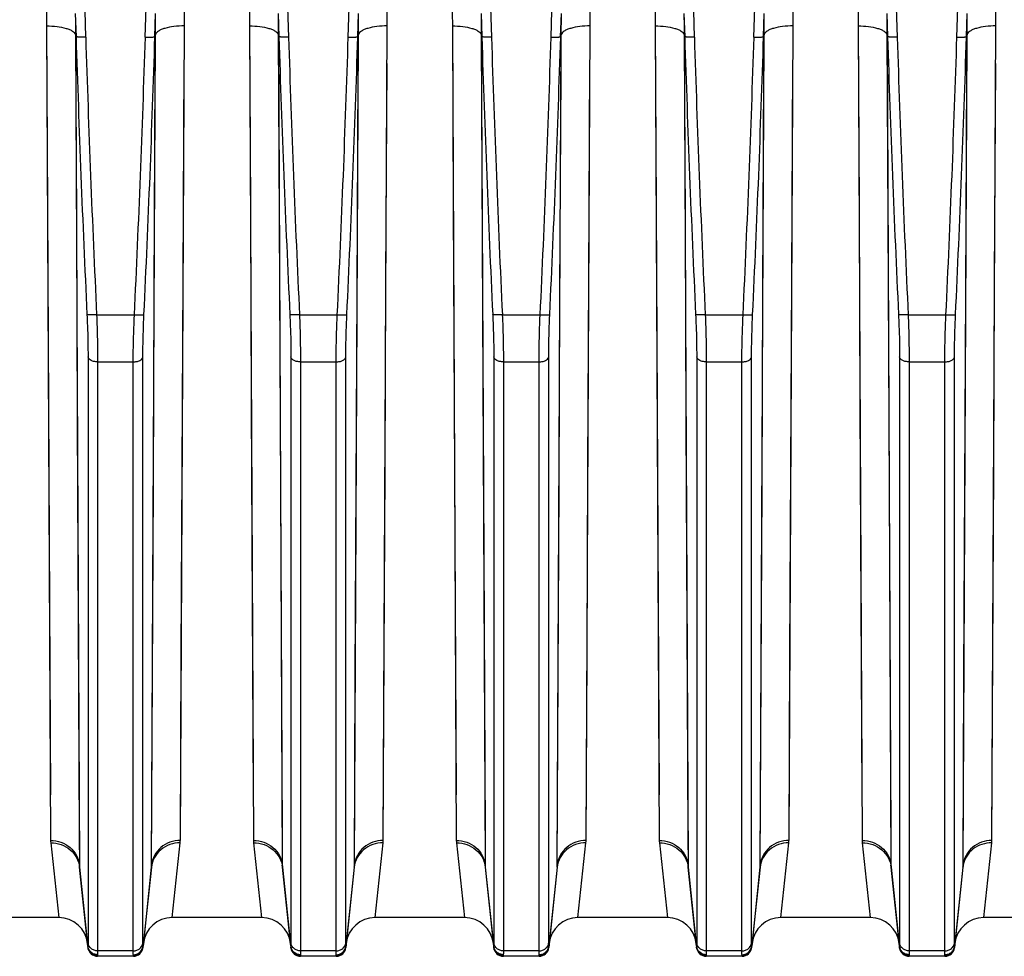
# Model space of a CAD drawing. Extents: x -1727 to 1181, y 8 to 1599.
# Tile 22 of 71: x -937 to -835, y 678 to 775. Entities that reach past the tile are written whole.
import ezdxf

# ---------------------------------------------------------------- set-up
doc = ezdxf.new("R2010")
doc.units = 0
doc.header["$LTSCALE"] = 65.395
doc.layers.get('0').update_dxf_attribs({"linetype": 'CONTINUOUS'})

msp = doc.modelspace()

# ---------------------------------------------------------------- linework, layer by layer
at = {"color": 9, "linetype": 'CONTINUOUS'}
for p, q in [((-930.9, 794.9), (-930.22, 772.76)), ((-924.04, 772.76), (-923.36, 794.9)), ((-909.9, 794.9), (-909.22, 772.76)), ((-903.04, 772.76), (-902.36, 794.9)), ((-888.9, 794.9), (-888.22, 772.76)), ((-882.04, 772.76), (-881.36, 794.9)), ((-867.9, 794.9), (-867.22, 772.76)), ((-861.04, 772.76), (-860.36, 794.9)), ((-846.9, 794.9), (-846.22, 772.76)), ((-840.04, 772.76), (-839.36, 794.9)), ((-934.26, 773.91), (-934.17, 755.15)), ((-934.26, 773.91), (-933.85, 689.65)), ((-920.41, 689.65), (-920, 773.91)), ((-913.26, 773.91), (-913.17, 755.15)), ((-913.26, 773.91), (-912.85, 689.65)), ((-899.41, 689.65), (-899, 773.91)), ((-892.26, 773.91), (-892.17, 755.15)), ((-892.26, 773.91), (-891.85, 689.65)), ((-878.41, 689.65), (-878, 773.91)), ((-871.26, 773.91), (-871.17, 755.15)), ((-871.26, 773.91), (-870.85, 689.65)), ((-857.41, 689.65), (-857, 773.91)), ((-850.26, 773.91), (-850.17, 755.15)), ((-850.26, 773.91), (-849.85, 689.65)), ((-836.41, 689.65), (-836, 773.91)), ((-931.28, 773.03), (-931.18, 753.9)), ((-931.27, 772.79), (-930.86, 687.1)), ((-923.4, 687.1), (-922.99, 772.79)), ((-923.01, 769.05), (-922.99, 773.03)), ((-910.28, 773.03), (-910.18, 753.9)), ((-910.27, 772.79), (-909.86, 687.1)), ((-902.4, 687.1), (-901.99, 772.79)), ((-902.01, 769.05), (-901.99, 773.03)), ((-889.28, 773.03), (-889.18, 753.9)), ((-889.27, 772.79), (-888.86, 687.1)), ((-881.4, 687.1), (-880.99, 772.79)), ((-881.01, 769.05), (-880.99, 773.03)), ((-868.28, 773.03), (-868.18, 753.9)), ((-868.27, 772.79), (-867.86, 687.1)), ((-860.4, 687.1), (-859.99, 772.79)), ((-860.01, 769.05), (-859.99, 773.03)), ((-847.28, 773.03), (-847.18, 753.9)), ((-847.27, 772.79), (-846.86, 687.1)), ((-839.4, 687.1), (-838.99, 772.79)), ((-839.01, 769.05), (-838.99, 773.03)), ((-920.13, 747.82), (-920.02, 770.01)), ((-899.13, 747.82), (-899.02, 770.01)), ((-878.13, 747.82), (-878.02, 770.01)), ((-857.13, 747.82), (-857.02, 770.01)), ((-836.13, 747.82), (-836.02, 770.01)), ((-923.12, 746.43), (-923.01, 769.05)), ((-902.12, 746.43), (-902.01, 769.05)), ((-881.12, 746.43), (-881.01, 769.05)), ((-860.12, 746.43), (-860.01, 769.05)), ((-839.12, 746.43), (-839.01, 769.05)), ((-934.17, 755.15), (-934.07, 734.6)), ((-913.17, 755.15), (-913.07, 734.6)), ((-892.17, 755.15), (-892.07, 734.6)), ((-871.17, 755.15), (-871.07, 734.6)), ((-850.17, 755.15), (-850.07, 734.6)), ((-931.18, 753.9), (-931.08, 732.95)), ((-910.18, 753.9), (-910.08, 732.95)), ((-889.18, 753.9), (-889.08, 732.95)), ((-868.18, 753.9), (-868.08, 732.95)), ((-847.18, 753.9), (-847.08, 732.95)), ((-920.23, 728.13), (-920.13, 747.82)), ((-899.23, 728.13), (-899.13, 747.82)), ((-878.23, 728.13), (-878.13, 747.82)), ((-857.23, 728.13), (-857.13, 747.82)), ((-836.23, 728.13), (-836.13, 747.82)), ((-923.21, 726.35), (-923.12, 746.43)), ((-902.21, 726.35), (-902.12, 746.43)), ((-881.21, 726.35), (-881.12, 746.43)), ((-860.21, 726.35), (-860.12, 746.43)), ((-839.21, 726.35), (-839.12, 746.43)), ((-929.09, 744.03), (-925.17, 744.03)), ((-908.09, 744.03), (-904.17, 744.03)), ((-887.09, 744.03), (-883.17, 744.03)), ((-866.09, 744.03), (-862.17, 744.03)), ((-845.09, 744.03), (-841.17, 744.03)), ((-929.97, 739.66), (-929.97, 679.07)), ((-928.98, 739.16), (-925.29, 739.16)), ((-928.98, 739.16), (-928.98, 678.21)), ((-925.29, 678.21), (-925.29, 739.16)), ((-924.29, 679.07), (-924.29, 739.66)), ((-908.97, 739.66), (-908.97, 679.07)), ((-907.98, 739.16), (-904.29, 739.16)), ((-907.98, 739.16), (-907.98, 678.21)), ((-904.29, 678.21), (-904.29, 739.16)), ((-903.29, 679.07), (-903.29, 739.66)), ((-887.97, 739.66), (-887.97, 679.07)), ((-886.98, 739.16), (-883.29, 739.16)), ((-886.98, 739.16), (-886.98, 678.21)), ((-883.29, 678.21), (-883.29, 739.16)), ((-882.29, 679.07), (-882.29, 739.66)), ((-866.97, 739.66), (-866.97, 679.07)), ((-865.98, 739.16), (-862.29, 739.16)), ((-865.98, 739.16), (-865.98, 678.21)), ((-862.29, 678.21), (-862.29, 739.16)), ((-861.29, 679.07), (-861.29, 739.66)), ((-845.97, 739.66), (-845.97, 679.07)), ((-844.98, 739.16), (-841.29, 739.16)), ((-844.98, 739.16), (-844.98, 678.21)), ((-841.29, 678.21), (-841.29, 739.16)), ((-840.29, 679.07), (-840.29, 739.66)), ((-934.07, 734.6), (-933.97, 714.06)), ((-913.07, 734.6), (-912.97, 714.06)), ((-892.07, 734.6), (-891.97, 714.06)), ((-871.07, 734.6), (-870.97, 714.06)), ((-850.07, 734.6), (-849.97, 714.06)), ((-931.08, 732.95), (-930.98, 712)), ((-910.08, 732.95), (-909.98, 712)), ((-889.08, 732.95), (-888.98, 712)), ((-868.08, 732.95), (-867.98, 712)), ((-847.08, 732.95), (-846.98, 712)), ((-920.32, 708.84), (-920.23, 728.13)), ((-899.32, 708.84), (-899.23, 728.13)), ((-878.32, 708.84), (-878.23, 728.13)), ((-857.32, 708.84), (-857.23, 728.13)), ((-836.32, 708.84), (-836.23, 728.13)), ((-923.31, 706.67), (-923.21, 726.35)), ((-902.31, 706.67), (-902.21, 726.35)), ((-881.31, 706.67), (-881.21, 726.35)), ((-860.31, 706.67), (-860.21, 726.35)), ((-839.31, 706.67), (-839.21, 726.35)), ((-933.97, 714.06), (-933.87, 694.35)), ((-912.97, 714.06), (-912.87, 694.35)), ((-891.97, 714.06), (-891.87, 694.35)), ((-870.97, 714.06), (-870.87, 694.35)), ((-849.97, 714.06), (-849.87, 694.35)), ((-920.41, 689.65), (-920.32, 708.84)), ((-899.41, 689.65), (-899.32, 708.84)), ((-878.41, 689.65), (-878.32, 708.84)), ((-857.41, 689.65), (-857.32, 708.84)), ((-836.41, 689.65), (-836.32, 708.84)), ((-923.4, 687.1), (-923.31, 706.67)), ((-902.4, 687.1), (-902.31, 706.67)), ((-881.4, 687.1), (-881.31, 706.67)), ((-860.4, 687.1), (-860.31, 706.67)), ((-839.4, 687.1), (-839.31, 706.67)), ((-933.83, 689.4), (-933, 681.66)), ((-921.26, 681.66), (-920.43, 689.4)), ((-912.83, 689.4), (-912, 681.66)), ((-900.26, 681.66), (-899.43, 689.4)), ((-891.83, 689.4), (-891, 681.66)), ((-879.26, 681.66), (-878.43, 689.4)), ((-870.83, 689.4), (-870, 681.66)), ((-858.26, 681.66), (-857.43, 689.4)), ((-849.83, 689.4), (-849, 681.66)), ((-837.26, 681.66), (-836.43, 689.4)), ((-930.84, 686.88), (-930.86, 687.1)), ((-923.4, 687.1), (-923.42, 686.88)), ((-909.84, 686.88), (-909.86, 687.1)), ((-902.4, 687.1), (-902.42, 686.88)), ((-888.84, 686.88), (-888.86, 687.1)), ((-881.4, 687.1), (-881.42, 686.88)), ((-867.84, 686.88), (-867.86, 687.1)), ((-860.4, 687.1), (-860.42, 686.88)), ((-846.84, 686.88), (-846.86, 687.1)), ((-839.4, 687.1), (-839.42, 686.88)), ((-929.98, 678.71), (-930.84, 686.88)), ((-923.42, 686.88), (-924.28, 678.71)), ((-908.98, 678.71), (-909.84, 686.88)), ((-902.42, 686.88), (-903.28, 678.71)), ((-887.98, 678.71), (-888.84, 686.88)), ((-881.42, 686.88), (-882.28, 678.71)), ((-866.98, 678.71), (-867.84, 686.88)), ((-860.42, 686.88), (-861.28, 678.71)), ((-845.98, 678.71), (-846.84, 686.88)), ((-839.42, 686.88), (-840.28, 678.71)), ((-928.99, 677.72), (-928.98, 677.66)), ((-925.29, 678.21), (-928.98, 678.21)), ((-925.28, 677.66), (-925.28, 677.72)), ((-907.99, 677.72), (-907.98, 677.66)), ((-904.29, 678.21), (-907.98, 678.21)), ((-904.28, 677.66), (-904.28, 677.72)), ((-886.99, 677.72), (-886.98, 677.66)), ((-883.29, 678.21), (-886.98, 678.21)), ((-883.28, 677.66), (-883.28, 677.72)), ((-865.99, 677.72), (-865.98, 677.66)), ((-862.29, 678.21), (-865.98, 678.21)), ((-862.28, 677.66), (-862.28, 677.72)), ((-844.99, 677.72), (-844.98, 677.66)), ((-841.29, 678.21), (-844.98, 678.21)), ((-841.28, 677.66), (-841.28, 677.72))]:
    msp.add_line(p, q, dxfattribs=at)
at = {"color": 2, "linetype": 'CONTINUOUS'}
for p, q in [((-931.29, 775.2), (-931.21, 772.79)), ((-923.05, 772.79), (-922.97, 775.2)), ((-910.29, 775.2), (-910.21, 772.79)), ((-902.05, 772.79), (-901.97, 775.2)), ((-889.29, 775.2), (-889.21, 772.79)), ((-881.05, 772.79), (-880.97, 775.2)), ((-868.29, 775.2), (-868.21, 772.79)), ((-860.05, 772.79), (-859.97, 775.2)), ((-847.29, 775.2), (-847.21, 772.79)), ((-839.05, 772.79), (-838.97, 775.2)), ((-931.28, 773.03), (-931.21, 772.79)), ((-922.99, 773.03), (-923.05, 772.79)), ((-910.28, 773.03), (-910.21, 772.79)), ((-901.99, 773.03), (-902.05, 772.79)), ((-889.28, 773.03), (-889.21, 772.79)), ((-880.99, 773.03), (-881.05, 772.79)), ((-868.28, 773.03), (-868.21, 772.79)), ((-859.99, 773.03), (-860.05, 772.79)), ((-847.28, 773.03), (-847.21, 772.79)), ((-838.99, 773.03), (-839.05, 772.79))]:
    msp.add_line(p, q, dxfattribs=at)
at = {"color": 6, "linetype": 'CONTINUOUS'}
for p, q in [((-930.85, 686.88), (-929.98, 678.56)), ((-923.41, 686.88), (-924.29, 678.56)), ((-909.85, 686.88), (-908.98, 678.56)), ((-902.41, 686.88), (-903.29, 678.56)), ((-888.85, 686.88), (-887.98, 678.56)), ((-881.41, 686.88), (-882.29, 678.56)), ((-867.85, 686.88), (-866.98, 678.56)), ((-860.41, 686.88), (-861.29, 678.56)), ((-846.85, 686.88), (-845.98, 678.56)), ((-839.41, 686.88), (-840.29, 678.56)), ((-933, 681.66), (-951.11, 681.66)), ((-912, 681.66), (-921.26, 681.66)), ((-891, 681.66), (-900.26, 681.66)), ((-870, 681.66), (-879.26, 681.66)), ((-849, 681.66), (-858.26, 681.66)), ((-828, 681.66), (-837.26, 681.66)), ((-925.28, 677.66), (-928.98, 677.66)), ((-904.28, 677.66), (-907.98, 677.66)), ((-883.28, 677.66), (-886.98, 677.66)), ((-862.28, 677.66), (-865.98, 677.66)), ((-841.28, 677.66), (-844.98, 677.66))]:
    msp.add_line(p, q, dxfattribs=at)
at = {"color": 9, "linetype": 'CONTINUOUS'}
for points in [[(-930.98, 712), (-930.88, 690.18), (-930.86, 687.1)], [(-909.98, 712), (-909.88, 690.18), (-909.86, 687.1)], [(-888.98, 712), (-888.88, 690.18), (-888.86, 687.1)], [(-867.98, 712), (-867.88, 690.18), (-867.86, 687.1)], [(-846.98, 712), (-846.88, 690.18), (-846.86, 687.1)]]:
    msp.add_lwpolyline(points, dxfattribs=at)
for centre, radius, start, end in [((836.25, 827.87), 1768.32, 181.78471, 182.71698), ((835.88, 827.82), 1766.95, 181.78583, 182.71831), ((-2690.14, 827.82), 1766.96, 357.28169, 358.21417), ((-2690.51, 827.87), 1768.32, 357.28302, 358.21529), ((857.25, 827.87), 1768.32, 181.78471, 182.71698), ((856.88, 827.82), 1766.95, 181.78583, 182.71831), ((-2669.14, 827.82), 1766.96, 357.28169, 358.21417), ((-2669.51, 827.87), 1768.32, 357.28302, 358.21529), ((878.25, 827.87), 1768.32, 181.78471, 182.71698), ((877.88, 827.82), 1766.95, 181.78583, 182.71831), ((-2648.14, 827.82), 1766.96, 357.28169, 358.21417), ((-2648.51, 827.87), 1768.32, 357.28302, 358.21529), ((899.25, 827.87), 1768.32, 181.78471, 182.71698), ((898.88, 827.82), 1766.95, 181.78583, 182.71831), ((-2627.14, 827.82), 1766.96, 357.28169, 358.21417), ((-2627.51, 827.87), 1768.32, 357.28302, 358.21529), ((920.25, 827.87), 1768.32, 181.78471, 182.71698), ((919.88, 827.82), 1766.95, 181.78583, 182.71831), ((-2606.14, 827.82), 1766.96, 357.28169, 358.21417), ((-2606.51, 827.87), 1768.32, 357.28302, 358.21529), ((-931.39, 689.66), 2.46, 180.2633, 186.1123), ((-922.88, 689.66), 2.46, 353.8877, 359.7367), ((-910.39, 689.66), 2.46, 180.2633, 186.1123), ((-901.88, 689.66), 2.46, 353.8877, 359.7367), ((-889.39, 689.66), 2.46, 180.2633, 186.1123), ((-880.88, 689.66), 2.46, 353.8877, 359.7367), ((-868.39, 689.66), 2.46, 180.2633, 186.1123), ((-859.88, 689.66), 2.46, 353.8877, 359.7367), ((-847.39, 689.66), 2.46, 180.2633, 186.1123), ((-928.59, 687.12), 2.27, 180.3001, 185.982), ((-925.67, 687.12), 2.27, 354.018, 359.6999), ((-907.59, 687.12), 2.27, 180.3001, 185.982), ((-904.67, 687.12), 2.27, 354.018, 359.6999), ((-886.59, 687.12), 2.27, 180.3001, 185.982), ((-883.67, 687.12), 2.27, 354.018, 359.6999), ((-865.59, 687.12), 2.27, 180.3001, 185.982), ((-862.67, 687.12), 2.27, 354.018, 359.6999), ((-844.59, 687.12), 2.27, 180.3001, 185.982), ((-883.29, 678.64), 1.01, 2.9819, 4.1564), ((-841.29, 678.64), 1.01, 2.9819, 4.1564)]:
    msp.add_arc(centre, radius, start, end, dxfattribs=at)
at = {"color": 2, "linetype": 'CONTINUOUS'}
for centre, radius, start, end in [((-838.88, 689.66), 2.46, 353.8877, 359.7367), ((-836.76, 686.6), 2.67, 169.0317, 173.9956), ((-841.67, 687.12), 2.27, 354.018, 359.6999), ((-925.27, 678.73), 1.01, 269.9343, 275.8993), ((-925.25, 678.81), 0.97, 348.1576, 354.2677), ((-925.29, 678.64), 1.01, 2.9819, 4.1564), ((-908.02, 678.81), 0.97, 185.7323, 191.8424), ((-907.99, 678.73), 1.01, 264.1007, 270.0657), ((-904.27, 678.73), 1.01, 269.9343, 275.8993), ((-904.25, 678.81), 0.97, 348.1576, 354.2677), ((-904.29, 678.64), 1.01, 2.9819, 4.1564), ((-866.02, 678.81), 0.97, 185.7323, 191.8424), ((-865.99, 678.73), 1.01, 264.1007, 270.0657), ((-862.27, 678.73), 1.01, 269.9343, 275.8993), ((-862.25, 678.81), 0.97, 348.1576, 354.2677), ((-862.29, 678.64), 1.01, 2.9819, 4.1564)]:
    msp.add_arc(centre, radius, start, end, dxfattribs=at)
at = {"color": 6, "linetype": 'CONTINUOUS'}
for centre, radius, start, end in [((-933, 678.66), 3, 6, 90), ((-921.26, 678.66), 3, 90, 174), ((-912, 678.66), 3, 6, 90), ((-900.26, 678.66), 3, 90, 174), ((-891, 678.66), 3, 6, 90), ((-879.26, 678.66), 3, 90, 174), ((-870, 678.66), 3, 6, 90), ((-858.26, 678.66), 3, 90, 174), ((-849, 678.66), 3, 6, 90), ((-837.26, 678.66), 3, 90, 174), ((-928.98, 678.66), 1, 186, 270), ((-925.28, 678.66), 1, 270, 354), ((-907.98, 678.66), 1, 186, 270), ((-904.28, 678.66), 1, 270, 354), ((-886.98, 678.66), 1, 186, 270), ((-883.28, 678.66), 1, 270, 354), ((-865.98, 678.66), 1, 186, 270), ((-862.28, 678.66), 1, 270, 354), ((-844.98, 678.66), 1, 186, 270), ((-841.28, 678.66), 1, 270, 354)]:
    msp.add_arc(centre, radius, start, end, dxfattribs=at)
at = {"color": 9, "linetype": 'CONTINUOUS'}
for points in [[(-934.27, 776.03), (-934.27, 775.33), (-934.26, 774.62), (-934.26, 773.91)], [(-920, 773.91), (-920, 774.62), (-919.99, 775.33), (-919.99, 776.03)], [(-913.27, 776.03), (-913.27, 775.33), (-913.26, 774.62), (-913.26, 773.91)], [(-899, 773.91), (-899, 774.62), (-898.99, 775.33), (-898.99, 776.03)], [(-892.27, 776.03), (-892.27, 775.33), (-892.26, 774.62), (-892.26, 773.91)], [(-878, 773.91), (-878, 774.62), (-877.99, 775.33), (-877.99, 776.03)], [(-871.27, 776.03), (-871.27, 775.33), (-871.26, 774.62), (-871.26, 773.91)], [(-857, 773.91), (-857, 774.62), (-856.99, 775.33), (-856.99, 776.03)], [(-850.27, 776.03), (-850.27, 775.33), (-850.26, 774.62), (-850.26, 773.91)], [(-836, 773.91), (-836, 774.62), (-835.99, 775.33), (-835.99, 776.03)]]:
    msp.add_open_spline(points, degree=3, dxfattribs=at)
at = {"color": 2, "linetype": 'CONTINUOUS'}
for points in [[(-931.29, 775.2), (-931.28, 774.47), (-931.28, 773.75), (-931.28, 773.03)], [(-922.99, 773.03), (-922.98, 773.75), (-922.98, 774.47), (-922.97, 775.2)], [(-910.29, 775.2), (-910.28, 774.47), (-910.28, 773.75), (-910.28, 773.03)], [(-901.99, 773.03), (-901.98, 773.75), (-901.98, 774.47), (-901.97, 775.2)], [(-889.29, 775.2), (-889.28, 774.47), (-889.28, 773.75), (-889.28, 773.03)], [(-880.99, 773.03), (-880.98, 773.75), (-880.98, 774.47), (-880.97, 775.2)], [(-868.29, 775.2), (-868.28, 774.47), (-868.28, 773.75), (-868.28, 773.03)], [(-859.99, 773.03), (-859.98, 773.75), (-859.98, 774.47), (-859.97, 775.2)], [(-847.29, 775.2), (-847.28, 774.47), (-847.28, 773.75), (-847.28, 773.03)], [(-838.99, 773.03), (-838.98, 773.75), (-838.98, 774.47), (-838.97, 775.2)]]:
    msp.add_open_spline(points, degree=3, dxfattribs=at)
at = {"color": 9, "linetype": 'CONTINUOUS'}
for points, knots in [([(-934.26, 773.91), (-933.9, 773.91), (-933.22, 773.87), (-932.42, 773.73), (-931.89, 773.54), (-931.54, 773.37), (-931.32, 773.17), (-931.28, 773.03)], [0, 0, 0, 0, 0.335254, 0.630898, 0.753679, 0.856112, 1, 1, 1, 1]), ([(-920, 773.91), (-920.36, 773.91), (-921.04, 773.87), (-921.84, 773.73), (-922.37, 773.54), (-922.72, 773.37), (-922.94, 773.17), (-922.99, 773.03)], [0, 0, 0, 0, 0.335254, 0.630898, 0.753679, 0.856112, 1, 1, 1, 1]), ([(-913.26, 773.91), (-912.9, 773.91), (-912.22, 773.87), (-911.42, 773.73), (-910.89, 773.54), (-910.54, 773.37), (-910.32, 773.17), (-910.28, 773.03)], [0, 0, 0, 0, 0.335254, 0.630898, 0.753679, 0.856112, 1, 1, 1, 1]), ([(-899, 773.91), (-899.36, 773.91), (-900.04, 773.87), (-900.84, 773.73), (-901.37, 773.54), (-901.72, 773.37), (-901.94, 773.17), (-901.99, 773.03)], [0, 0, 0, 0, 0.335254, 0.630898, 0.753679, 0.856112, 1, 1, 1, 1]), ([(-892.26, 773.91), (-891.9, 773.91), (-891.22, 773.87), (-890.42, 773.73), (-889.89, 773.54), (-889.54, 773.37), (-889.32, 773.17), (-889.28, 773.03)], [0, 0, 0, 0, 0.335254, 0.630898, 0.753679, 0.856112, 1, 1, 1, 1]), ([(-878, 773.91), (-878.36, 773.91), (-879.04, 773.87), (-879.84, 773.73), (-880.37, 773.54), (-880.72, 773.37), (-880.94, 773.17), (-880.99, 773.03)], [0, 0, 0, 0, 0.335254, 0.630898, 0.753679, 0.856112, 1, 1, 1, 1]), ([(-871.26, 773.91), (-870.9, 773.91), (-870.22, 773.87), (-869.42, 773.73), (-868.89, 773.54), (-868.54, 773.37), (-868.32, 773.17), (-868.28, 773.03)], [0, 0, 0, 0, 0.335254, 0.630898, 0.753679, 0.856112, 1, 1, 1, 1]), ([(-857, 773.91), (-857.36, 773.91), (-858.04, 773.87), (-858.84, 773.73), (-859.37, 773.54), (-859.72, 773.37), (-859.94, 773.17), (-859.99, 773.03)], [0, 0, 0, 0, 0.335254, 0.630898, 0.753679, 0.856112, 1, 1, 1, 1]), ([(-850.26, 773.91), (-849.9, 773.91), (-849.22, 773.87), (-848.42, 773.73), (-847.89, 773.54), (-847.54, 773.37), (-847.32, 773.17), (-847.28, 773.03)], [0, 0, 0, 0, 0.335254, 0.630898, 0.753679, 0.856112, 1, 1, 1, 1]), ([(-836, 773.91), (-836.36, 773.91), (-837.04, 773.87), (-837.84, 773.73), (-838.37, 773.54), (-838.72, 773.37), (-838.94, 773.17), (-838.99, 773.03)], [0, 0, 0, 0, 0.335254, 0.630898, 0.753679, 0.856112, 1, 1, 1, 1]), ([(-930.22, 772.76), (-930.34, 772.76), (-930.56, 772.75), (-930.83, 772.75), (-931.01, 772.76), (-931.1, 772.77), (-931.17, 772.78), (-931.2, 772.79), (-931.21, 772.79)], [0, 0, 0, 0, 0.361293, 0.673882, 0.798477, 0.896157, 0.963837, 1, 1, 1, 1]), ([(-924.04, 772.76), (-923.92, 772.76), (-923.7, 772.75), (-923.43, 772.75), (-923.26, 772.76), (-923.16, 772.77), (-923.09, 772.78), (-923.06, 772.79), (-923.05, 772.79)], [0, 0, 0, 0, 0.361293, 0.673882, 0.798477, 0.896157, 0.963837, 1, 1, 1, 1]), ([(-909.22, 772.76), (-909.34, 772.76), (-909.56, 772.75), (-909.83, 772.75), (-910.01, 772.76), (-910.1, 772.77), (-910.17, 772.78), (-910.2, 772.79), (-910.21, 772.79)], [0, 0, 0, 0, 0.361293, 0.673882, 0.798477, 0.896157, 0.963837, 1, 1, 1, 1]), ([(-903.04, 772.76), (-902.92, 772.76), (-902.7, 772.75), (-902.43, 772.75), (-902.26, 772.76), (-902.16, 772.77), (-902.09, 772.78), (-902.06, 772.79), (-902.05, 772.79)], [0, 0, 0, 0, 0.361293, 0.673882, 0.798477, 0.896157, 0.963837, 1, 1, 1, 1]), ([(-888.22, 772.76), (-888.34, 772.76), (-888.56, 772.75), (-888.83, 772.75), (-889.01, 772.76), (-889.1, 772.77), (-889.17, 772.78), (-889.2, 772.79), (-889.21, 772.79)], [0, 0, 0, 0, 0.361293, 0.673882, 0.798477, 0.896157, 0.963837, 1, 1, 1, 1]), ([(-882.04, 772.76), (-881.92, 772.76), (-881.7, 772.75), (-881.43, 772.75), (-881.26, 772.76), (-881.16, 772.77), (-881.09, 772.78), (-881.06, 772.79), (-881.05, 772.79)], [0, 0, 0, 0, 0.361293, 0.673882, 0.798477, 0.896157, 0.963837, 1, 1, 1, 1]), ([(-867.22, 772.76), (-867.34, 772.76), (-867.56, 772.75), (-867.83, 772.75), (-868.01, 772.76), (-868.1, 772.77), (-868.17, 772.78), (-868.2, 772.79), (-868.21, 772.79)], [0, 0, 0, 0, 0.361293, 0.673882, 0.798477, 0.896157, 0.963837, 1, 1, 1, 1]), ([(-861.04, 772.76), (-860.92, 772.76), (-860.7, 772.75), (-860.43, 772.75), (-860.26, 772.76), (-860.16, 772.77), (-860.09, 772.78), (-860.06, 772.79), (-860.05, 772.79)], [0, 0, 0, 0, 0.361293, 0.673882, 0.798477, 0.896157, 0.963837, 1, 1, 1, 1]), ([(-846.22, 772.76), (-846.34, 772.76), (-846.56, 772.75), (-846.83, 772.75), (-847.01, 772.76), (-847.1, 772.77), (-847.17, 772.78), (-847.2, 772.79), (-847.21, 772.79)], [0, 0, 0, 0, 0.361293, 0.673882, 0.798477, 0.896157, 0.963837, 1, 1, 1, 1]), ([(-840.04, 772.76), (-839.92, 772.76), (-839.7, 772.75), (-839.43, 772.75), (-839.26, 772.76), (-839.16, 772.77), (-839.09, 772.78), (-839.06, 772.79), (-839.05, 772.79)], [0, 0, 0, 0, 0.361293, 0.673882, 0.798477, 0.896157, 0.963837, 1, 1, 1, 1]), ([(-930.08, 744.04), (-930.07, 743.66), (-930, 742.19), (-929.97, 740.73), (-929.97, 739.66)], [0, 0, 0, 0, 0.264676, 1, 1, 1, 1]), ([(-929.09, 744.03), (-929.21, 744.02), (-929.38, 744.01), (-929.61, 744.01), (-929.76, 744.01), (-929.88, 744.01), (-929.97, 744.02), (-930.04, 744.03), (-930.07, 744.04), (-930.08, 744.04)], [0, 0, 0, 0, 0.362923, 0.528679, 0.676329, 0.800851, 0.898091, 0.964956, 1, 1, 1, 1]), ([(-929.09, 744.03), (-929.07, 743.6), (-929.01, 741.97), (-928.98, 740.35), (-928.98, 739.16)], [0, 0, 0, 0, 0.264673, 1, 1, 1, 1]), ([(-925.29, 739.16), (-925.29, 739.53), (-925.28, 741.15), (-925.23, 742.78), (-925.17, 744.03)], [0, 0, 0, 0, 0.231073, 1, 1, 1, 1]), ([(-925.17, 744.03), (-925.05, 744.02), (-924.88, 744.01), (-924.65, 744.01), (-924.51, 744.01), (-924.38, 744.01), (-924.29, 744.02), (-924.22, 744.03), (-924.19, 744.04), (-924.18, 744.04)], [0, 0, 0, 0, 0.362923, 0.528679, 0.676329, 0.800851, 0.898091, 0.964956, 1, 1, 1, 1]), ([(-924.29, 739.66), (-924.29, 739.99), (-924.28, 741.46), (-924.23, 742.92), (-924.18, 744.04)], [0, 0, 0, 0, 0.231077, 1, 1, 1, 1]), ([(-909.08, 744.04), (-909.07, 743.66), (-909, 742.19), (-908.97, 740.73), (-908.97, 739.66)], [0, 0, 0, 0, 0.264676, 1, 1, 1, 1]), ([(-908.09, 744.03), (-908.21, 744.02), (-908.38, 744.01), (-908.61, 744.01), (-908.76, 744.01), (-908.88, 744.01), (-908.97, 744.02), (-909.04, 744.03), (-909.07, 744.04), (-909.08, 744.04)], [0, 0, 0, 0, 0.362923, 0.528679, 0.676329, 0.800851, 0.898091, 0.964956, 1, 1, 1, 1]), ([(-908.09, 744.03), (-908.07, 743.6), (-908.01, 741.97), (-907.98, 740.35), (-907.98, 739.16)], [0, 0, 0, 0, 0.264673, 1, 1, 1, 1]), ([(-904.29, 739.16), (-904.29, 739.53), (-904.28, 741.15), (-904.23, 742.78), (-904.17, 744.03)], [0, 0, 0, 0, 0.231073, 1, 1, 1, 1]), ([(-904.17, 744.03), (-904.05, 744.02), (-903.88, 744.01), (-903.65, 744.01), (-903.51, 744.01), (-903.38, 744.01), (-903.29, 744.02), (-903.22, 744.03), (-903.19, 744.04), (-903.18, 744.04)], [0, 0, 0, 0, 0.362923, 0.528679, 0.676329, 0.800851, 0.898091, 0.964956, 1, 1, 1, 1]), ([(-903.29, 739.66), (-903.29, 739.99), (-903.28, 741.46), (-903.23, 742.92), (-903.18, 744.04)], [0, 0, 0, 0, 0.231077, 1, 1, 1, 1]), ([(-888.08, 744.04), (-888.07, 743.66), (-888, 742.19), (-887.97, 740.73), (-887.97, 739.66)], [0, 0, 0, 0, 0.264676, 1, 1, 1, 1]), ([(-887.09, 744.03), (-887.21, 744.02), (-887.38, 744.01), (-887.61, 744.01), (-887.76, 744.01), (-887.88, 744.01), (-887.97, 744.02), (-888.04, 744.03), (-888.07, 744.04), (-888.08, 744.04)], [0, 0, 0, 0, 0.362923, 0.528679, 0.676329, 0.800851, 0.898091, 0.964956, 1, 1, 1, 1]), ([(-887.09, 744.03), (-887.07, 743.6), (-887.01, 741.97), (-886.98, 740.35), (-886.98, 739.16)], [0, 0, 0, 0, 0.264673, 1, 1, 1, 1]), ([(-883.29, 739.16), (-883.29, 739.53), (-883.28, 741.15), (-883.23, 742.78), (-883.17, 744.03)], [0, 0, 0, 0, 0.231073, 1, 1, 1, 1]), ([(-883.17, 744.03), (-883.05, 744.02), (-882.88, 744.01), (-882.65, 744.01), (-882.51, 744.01), (-882.38, 744.01), (-882.29, 744.02), (-882.22, 744.03), (-882.19, 744.04), (-882.18, 744.04)], [0, 0, 0, 0, 0.362923, 0.528679, 0.676329, 0.800851, 0.898091, 0.964956, 1, 1, 1, 1]), ([(-882.29, 739.66), (-882.29, 739.99), (-882.28, 741.46), (-882.23, 742.92), (-882.18, 744.04)], [0, 0, 0, 0, 0.231077, 1, 1, 1, 1]), ([(-867.08, 744.04), (-867.07, 743.66), (-867, 742.19), (-866.97, 740.73), (-866.97, 739.66)], [0, 0, 0, 0, 0.264676, 1, 1, 1, 1]), ([(-866.09, 744.03), (-866.21, 744.02), (-866.38, 744.01), (-866.61, 744.01), (-866.76, 744.01), (-866.88, 744.01), (-866.97, 744.02), (-867.04, 744.03), (-867.07, 744.04), (-867.08, 744.04)], [0, 0, 0, 0, 0.362923, 0.528679, 0.676329, 0.800851, 0.898091, 0.964956, 1, 1, 1, 1]), ([(-866.09, 744.03), (-866.07, 743.6), (-866.01, 741.97), (-865.98, 740.35), (-865.98, 739.16)], [0, 0, 0, 0, 0.264673, 1, 1, 1, 1]), ([(-862.29, 739.16), (-862.29, 739.53), (-862.28, 741.15), (-862.23, 742.78), (-862.17, 744.03)], [0, 0, 0, 0, 0.231073, 1, 1, 1, 1]), ([(-862.17, 744.03), (-862.05, 744.02), (-861.88, 744.01), (-861.65, 744.01), (-861.51, 744.01), (-861.38, 744.01), (-861.29, 744.02), (-861.22, 744.03), (-861.19, 744.04), (-861.18, 744.04)], [0, 0, 0, 0, 0.362923, 0.528679, 0.676329, 0.800851, 0.898091, 0.964956, 1, 1, 1, 1]), ([(-861.29, 739.66), (-861.29, 739.99), (-861.28, 741.46), (-861.23, 742.92), (-861.18, 744.04)], [0, 0, 0, 0, 0.231077, 1, 1, 1, 1]), ([(-846.08, 744.04), (-846.07, 743.66), (-846, 742.19), (-845.97, 740.73), (-845.97, 739.66)], [0, 0, 0, 0, 0.264676, 1, 1, 1, 1]), ([(-845.09, 744.03), (-845.21, 744.02), (-845.38, 744.01), (-845.61, 744.01), (-845.76, 744.01), (-845.88, 744.01), (-845.97, 744.02), (-846.04, 744.03), (-846.07, 744.04), (-846.08, 744.04)], [0, 0, 0, 0, 0.362923, 0.528679, 0.676329, 0.800851, 0.898091, 0.964956, 1, 1, 1, 1]), ([(-845.09, 744.03), (-845.07, 743.6), (-845.01, 741.97), (-844.98, 740.35), (-844.98, 739.16)], [0, 0, 0, 0, 0.264673, 1, 1, 1, 1]), ([(-841.29, 739.16), (-841.29, 739.53), (-841.28, 741.15), (-841.23, 742.78), (-841.17, 744.03)], [0, 0, 0, 0, 0.231073, 1, 1, 1, 1]), ([(-841.17, 744.03), (-841.05, 744.02), (-840.88, 744.01), (-840.65, 744.01), (-840.51, 744.01), (-840.38, 744.01), (-840.29, 744.02), (-840.22, 744.03), (-840.19, 744.04), (-840.18, 744.04)], [0, 0, 0, 0, 0.362923, 0.528679, 0.676329, 0.800851, 0.898091, 0.964956, 1, 1, 1, 1]), ([(-840.29, 739.66), (-840.29, 739.99), (-840.28, 741.46), (-840.23, 742.92), (-840.18, 744.04)], [0, 0, 0, 0, 0.231077, 1, 1, 1, 1]), ([(-928.98, 739.16), (-929.1, 739.16), (-929.33, 739.18), (-929.7, 739.29), (-929.94, 739.5), (-929.97, 739.66)], [0, 0, 0, 0, 0.308154, 0.588801, 1, 1, 1, 1]), ([(-925.29, 739.16), (-925.17, 739.16), (-924.93, 739.18), (-924.57, 739.29), (-924.32, 739.5), (-924.29, 739.66)], [0, 0, 0, 0, 0.308154, 0.588801, 1, 1, 1, 1]), ([(-907.98, 739.16), (-908.1, 739.16), (-908.33, 739.18), (-908.7, 739.29), (-908.94, 739.5), (-908.97, 739.66)], [0, 0, 0, 0, 0.308154, 0.588801, 1, 1, 1, 1]), ([(-904.29, 739.16), (-904.17, 739.16), (-903.93, 739.18), (-903.57, 739.29), (-903.32, 739.5), (-903.29, 739.66)], [0, 0, 0, 0, 0.308154, 0.588801, 1, 1, 1, 1]), ([(-886.98, 739.16), (-887.1, 739.16), (-887.33, 739.18), (-887.7, 739.29), (-887.94, 739.5), (-887.97, 739.66)], [0, 0, 0, 0, 0.308154, 0.588801, 1, 1, 1, 1]), ([(-883.29, 739.16), (-883.17, 739.16), (-882.93, 739.18), (-882.57, 739.29), (-882.32, 739.5), (-882.29, 739.66)], [0, 0, 0, 0, 0.308154, 0.588801, 1, 1, 1, 1]), ([(-865.98, 739.16), (-866.1, 739.16), (-866.33, 739.18), (-866.7, 739.29), (-866.94, 739.5), (-866.97, 739.66)], [0, 0, 0, 0, 0.308154, 0.588801, 1, 1, 1, 1]), ([(-862.29, 739.16), (-862.17, 739.16), (-861.93, 739.18), (-861.57, 739.29), (-861.32, 739.5), (-861.29, 739.66)], [0, 0, 0, 0, 0.308154, 0.588801, 1, 1, 1, 1]), ([(-844.98, 739.16), (-845.1, 739.16), (-845.33, 739.18), (-845.7, 739.29), (-845.94, 739.5), (-845.97, 739.66)], [0, 0, 0, 0, 0.308154, 0.588801, 1, 1, 1, 1]), ([(-841.29, 739.16), (-841.17, 739.16), (-840.93, 739.18), (-840.57, 739.29), (-840.32, 739.5), (-840.29, 739.66)], [0, 0, 0, 0, 0.308154, 0.588801, 1, 1, 1, 1]), ([(-933.85, 689.65), (-933.48, 689.65), (-932.75, 689.52), (-931.8, 688.97), (-931.11, 688.14), (-930.9, 687.45), (-930.86, 687.1)], [0, 0, 0, 0, 0.256405, 0.509261, 0.756804, 1, 1, 1, 1]), ([(-933.83, 689.4), (-933.47, 689.4), (-932.74, 689.28), (-931.78, 688.74), (-931.1, 687.91), (-930.89, 687.22), (-930.85, 686.88)], [0, 0, 0, 0, 0.256633, 0.509114, 0.756357, 1, 1, 1, 1]), ([(-920.43, 689.4), (-920.79, 689.4), (-921.52, 689.28), (-922.48, 688.74), (-923.16, 687.91), (-923.38, 687.22), (-923.41, 686.88)], [0, 0, 0, 0, 0.256633, 0.509114, 0.756357, 1, 1, 1, 1]), ([(-920.41, 689.65), (-920.78, 689.65), (-921.51, 689.52), (-922.46, 688.97), (-923.15, 688.14), (-923.36, 687.45), (-923.4, 687.1)], [0, 0, 0, 0, 0.256405, 0.509261, 0.756804, 1, 1, 1, 1]), ([(-912.85, 689.65), (-912.48, 689.65), (-911.75, 689.52), (-910.8, 688.97), (-910.11, 688.14), (-909.9, 687.45), (-909.86, 687.1)], [0, 0, 0, 0, 0.256405, 0.509261, 0.756804, 1, 1, 1, 1]), ([(-912.83, 689.4), (-912.47, 689.4), (-911.74, 689.28), (-910.78, 688.74), (-910.1, 687.91), (-909.89, 687.22), (-909.85, 686.88)], [0, 0, 0, 0, 0.256633, 0.509114, 0.756357, 1, 1, 1, 1]), ([(-899.43, 689.4), (-899.79, 689.4), (-900.52, 689.28), (-901.48, 688.74), (-902.16, 687.91), (-902.38, 687.22), (-902.41, 686.88)], [0, 0, 0, 0, 0.256633, 0.509114, 0.756357, 1, 1, 1, 1]), ([(-899.41, 689.65), (-899.78, 689.65), (-900.51, 689.52), (-901.46, 688.97), (-902.15, 688.14), (-902.36, 687.45), (-902.4, 687.1)], [0, 0, 0, 0, 0.256405, 0.509261, 0.756804, 1, 1, 1, 1]), ([(-891.85, 689.65), (-891.48, 689.65), (-890.75, 689.52), (-889.8, 688.97), (-889.11, 688.14), (-888.9, 687.45), (-888.86, 687.1)], [0, 0, 0, 0, 0.256405, 0.509261, 0.756804, 1, 1, 1, 1]), ([(-891.83, 689.4), (-891.47, 689.4), (-890.74, 689.28), (-889.78, 688.74), (-889.1, 687.91), (-888.89, 687.22), (-888.85, 686.88)], [0, 0, 0, 0, 0.256633, 0.509114, 0.756357, 1, 1, 1, 1]), ([(-878.43, 689.4), (-878.79, 689.4), (-879.52, 689.28), (-880.48, 688.74), (-881.16, 687.91), (-881.38, 687.22), (-881.41, 686.88)], [0, 0, 0, 0, 0.256633, 0.509114, 0.756357, 1, 1, 1, 1]), ([(-878.41, 689.65), (-878.78, 689.65), (-879.51, 689.52), (-880.46, 688.97), (-881.15, 688.14), (-881.36, 687.45), (-881.4, 687.1)], [0, 0, 0, 0, 0.256405, 0.509261, 0.756804, 1, 1, 1, 1]), ([(-870.85, 689.65), (-870.48, 689.65), (-869.75, 689.52), (-868.8, 688.97), (-868.11, 688.14), (-867.9, 687.45), (-867.86, 687.1)], [0, 0, 0, 0, 0.256405, 0.509261, 0.756804, 1, 1, 1, 1]), ([(-870.83, 689.4), (-870.47, 689.4), (-869.74, 689.28), (-868.78, 688.74), (-868.1, 687.91), (-867.89, 687.22), (-867.85, 686.88)], [0, 0, 0, 0, 0.256633, 0.509114, 0.756357, 1, 1, 1, 1]), ([(-857.43, 689.4), (-857.79, 689.4), (-858.52, 689.28), (-859.48, 688.74), (-860.16, 687.91), (-860.38, 687.22), (-860.41, 686.88)], [0, 0, 0, 0, 0.256633, 0.509114, 0.756357, 1, 1, 1, 1]), ([(-857.41, 689.65), (-857.78, 689.65), (-858.51, 689.52), (-859.46, 688.97), (-860.15, 688.14), (-860.36, 687.45), (-860.4, 687.1)], [0, 0, 0, 0, 0.256405, 0.509261, 0.756804, 1, 1, 1, 1]), ([(-849.85, 689.65), (-849.48, 689.65), (-848.75, 689.52), (-847.8, 688.97), (-847.11, 688.14), (-846.9, 687.45), (-846.86, 687.1)], [0, 0, 0, 0, 0.256405, 0.509261, 0.756804, 1, 1, 1, 1]), ([(-849.83, 689.4), (-849.47, 689.4), (-848.74, 689.28), (-847.78, 688.74), (-847.1, 687.91), (-846.89, 687.22), (-846.85, 686.88)], [0, 0, 0, 0, 0.256633, 0.509114, 0.756357, 1, 1, 1, 1]), ([(-929.97, 679.07), (-929.97, 679.03), (-929.97, 678.91), (-929.97, 678.8), (-929.98, 678.71)], [0, 0, 0, 0, 0.303806, 1, 1, 1, 1]), ([(-928.98, 678.21), (-929.1, 678.21), (-929.34, 678.26), (-929.66, 678.44), (-929.89, 678.72), (-929.96, 678.95), (-929.97, 679.07)], [0, 0, 0, 0, 0.256118, 0.508855, 0.756513, 1, 1, 1, 1]), ([(-925.29, 678.21), (-925.16, 678.21), (-924.92, 678.26), (-924.6, 678.44), (-924.37, 678.72), (-924.3, 678.95), (-924.29, 679.07)], [0, 0, 0, 0, 0.256118, 0.508855, 0.756513, 1, 1, 1, 1]), ([(-924.28, 678.71), (-924.28, 678.74), (-924.29, 678.85), (-924.29, 678.97), (-924.29, 679.07)], [0, 0, 0, 0, 0.195948, 1, 1, 1, 1]), ([(-908.97, 679.07), (-908.97, 679.03), (-908.97, 678.91), (-908.97, 678.8), (-908.98, 678.71)], [0, 0, 0, 0, 0.303806, 1, 1, 1, 1]), ([(-907.98, 678.21), (-908.1, 678.21), (-908.34, 678.26), (-908.66, 678.44), (-908.89, 678.72), (-908.96, 678.95), (-908.97, 679.07)], [0, 0, 0, 0, 0.256118, 0.508855, 0.756513, 1, 1, 1, 1]), ([(-904.29, 678.21), (-904.16, 678.21), (-903.92, 678.26), (-903.6, 678.44), (-903.37, 678.72), (-903.3, 678.95), (-903.29, 679.07)], [0, 0, 0, 0, 0.256118, 0.508855, 0.756513, 1, 1, 1, 1]), ([(-903.28, 678.71), (-903.28, 678.74), (-903.29, 678.85), (-903.29, 678.97), (-903.29, 679.07)], [0, 0, 0, 0, 0.195948, 1, 1, 1, 1]), ([(-887.97, 679.07), (-887.97, 679.03), (-887.97, 678.91), (-887.97, 678.8), (-887.98, 678.71)], [0, 0, 0, 0, 0.303806, 1, 1, 1, 1]), ([(-886.98, 678.21), (-887.1, 678.21), (-887.34, 678.26), (-887.66, 678.44), (-887.89, 678.72), (-887.96, 678.95), (-887.97, 679.07)], [0, 0, 0, 0, 0.256118, 0.508855, 0.756513, 1, 1, 1, 1]), ([(-883.29, 678.21), (-883.16, 678.21), (-882.92, 678.26), (-882.6, 678.44), (-882.37, 678.72), (-882.3, 678.95), (-882.29, 679.07)], [0, 0, 0, 0, 0.256118, 0.508855, 0.756513, 1, 1, 1, 1]), ([(-882.28, 678.71), (-882.28, 678.74), (-882.29, 678.85), (-882.29, 678.97), (-882.29, 679.07)], [0, 0, 0, 0, 0.195948, 1, 1, 1, 1]), ([(-866.97, 679.07), (-866.97, 679.03), (-866.97, 678.91), (-866.97, 678.8), (-866.98, 678.71)], [0, 0, 0, 0, 0.303806, 1, 1, 1, 1]), ([(-865.98, 678.21), (-866.1, 678.21), (-866.34, 678.26), (-866.66, 678.44), (-866.89, 678.72), (-866.96, 678.95), (-866.97, 679.07)], [0, 0, 0, 0, 0.256118, 0.508855, 0.756513, 1, 1, 1, 1]), ([(-862.29, 678.21), (-862.16, 678.21), (-861.92, 678.26), (-861.6, 678.44), (-861.37, 678.72), (-861.3, 678.95), (-861.29, 679.07)], [0, 0, 0, 0, 0.256118, 0.508855, 0.756513, 1, 1, 1, 1]), ([(-861.28, 678.71), (-861.28, 678.74), (-861.29, 678.85), (-861.29, 678.97), (-861.29, 679.07)], [0, 0, 0, 0, 0.195948, 1, 1, 1, 1]), ([(-845.97, 679.07), (-845.97, 679.03), (-845.97, 678.91), (-845.97, 678.8), (-845.98, 678.71)], [0, 0, 0, 0, 0.303806, 1, 1, 1, 1]), ([(-844.98, 678.21), (-845.1, 678.21), (-845.34, 678.26), (-845.66, 678.44), (-845.89, 678.72), (-845.96, 678.95), (-845.97, 679.07)], [0, 0, 0, 0, 0.256118, 0.508855, 0.756513, 1, 1, 1, 1]), ([(-841.29, 678.21), (-841.16, 678.21), (-840.92, 678.26), (-840.6, 678.44), (-840.37, 678.72), (-840.3, 678.95), (-840.29, 679.07)], [0, 0, 0, 0, 0.256118, 0.508855, 0.756513, 1, 1, 1, 1]), ([(-840.28, 678.71), (-840.28, 678.74), (-840.29, 678.85), (-840.29, 678.97), (-840.29, 679.07)], [0, 0, 0, 0, 0.195948, 1, 1, 1, 1]), ([(-929.98, 678.71), (-929.98, 678.7), (-929.98, 678.67), (-929.98, 678.63), (-929.98, 678.61)], [0, 0, 0, 0, 0.291453, 1, 1, 1, 1]), ([(-928.99, 677.82), (-929.11, 677.83), (-929.35, 677.87), (-929.67, 678.06), (-929.9, 678.36), (-929.97, 678.59), (-929.98, 678.71)], [0, 0, 0, 0, 0.251684, 0.502535, 0.751931, 1, 1, 1, 1]), ([(-928.99, 677.72), (-929.11, 677.72), (-929.35, 677.76), (-929.67, 677.96), (-929.9, 678.25), (-929.97, 678.49), (-929.98, 678.61)], [0, 0, 0, 0, 0.250707, 0.500957, 0.750658, 1, 1, 1, 1]), ([(-928.98, 678.21), (-928.98, 678.17), (-928.98, 678.05), (-928.98, 677.92), (-928.99, 677.82)], [0, 0, 0, 0, 0.303874, 1, 1, 1, 1]), ([(-928.99, 677.82), (-928.99, 677.81), (-928.99, 677.78), (-928.99, 677.74), (-928.99, 677.72)], [0, 0, 0, 0, 0.296015, 1, 1, 1, 1]), ([(-925.28, 677.82), (-925.28, 677.85), (-925.29, 677.98), (-925.29, 678.11), (-925.29, 678.21)], [0, 0, 0, 0, 0.195855, 1, 1, 1, 1]), ([(-907.98, 678.21), (-907.98, 678.17), (-907.98, 678.05), (-907.98, 677.92), (-907.99, 677.82)], [0, 0, 0, 0, 0.303874, 1, 1, 1, 1]), ([(-904.28, 677.82), (-904.28, 677.85), (-904.29, 677.98), (-904.29, 678.11), (-904.29, 678.21)], [0, 0, 0, 0, 0.195855, 1, 1, 1, 1]), ([(-887.98, 678.71), (-887.98, 678.7), (-887.98, 678.67), (-887.98, 678.63), (-887.98, 678.61)], [0, 0, 0, 0, 0.291453, 1, 1, 1, 1]), ([(-886.99, 677.82), (-887.11, 677.83), (-887.35, 677.87), (-887.67, 678.06), (-887.9, 678.36), (-887.97, 678.59), (-887.98, 678.71)], [0, 0, 0, 0, 0.251684, 0.502535, 0.751931, 1, 1, 1, 1]), ([(-886.99, 677.72), (-887.11, 677.72), (-887.35, 677.76), (-887.67, 677.96), (-887.9, 678.25), (-887.97, 678.49), (-887.98, 678.61)], [0, 0, 0, 0, 0.250707, 0.500957, 0.750658, 1, 1, 1, 1]), ([(-886.98, 678.21), (-886.98, 678.17), (-886.98, 678.05), (-886.98, 677.92), (-886.99, 677.82)], [0, 0, 0, 0, 0.303874, 1, 1, 1, 1]), ([(-886.99, 677.82), (-886.99, 677.81), (-886.99, 677.78), (-886.99, 677.74), (-886.99, 677.72)], [0, 0, 0, 0, 0.296015, 1, 1, 1, 1]), ([(-883.28, 677.82), (-883.28, 677.85), (-883.29, 677.98), (-883.29, 678.11), (-883.29, 678.21)], [0, 0, 0, 0, 0.195855, 1, 1, 1, 1]), ([(-883.28, 677.82), (-883.15, 677.83), (-882.91, 677.87), (-882.59, 678.06), (-882.36, 678.36), (-882.29, 678.59), (-882.28, 678.71)], [0, 0, 0, 0, 0.251684, 0.502535, 0.751931, 1, 1, 1, 1]), ([(-883.28, 677.72), (-883.15, 677.72), (-882.91, 677.76), (-882.59, 677.96), (-882.36, 678.25), (-882.29, 678.49), (-882.28, 678.61)], [0, 0, 0, 0, 0.250707, 0.500957, 0.750658, 1, 1, 1, 1]), ([(-883.28, 677.72), (-883.28, 677.73), (-883.27, 677.76), (-883.27, 677.8), (-883.28, 677.82)], [0, 0, 0, 0, 0.204492, 1, 1, 1, 1]), ([(-882.28, 678.61), (-882.28, 678.62), (-882.28, 678.64), (-882.28, 678.67), (-882.28, 678.69)], [0, 0, 0, 0, 0.214781, 1, 1, 1, 1]), ([(-865.98, 678.21), (-865.98, 678.17), (-865.98, 678.05), (-865.98, 677.92), (-865.99, 677.82)], [0, 0, 0, 0, 0.303874, 1, 1, 1, 1]), ([(-862.28, 677.82), (-862.28, 677.85), (-862.29, 677.98), (-862.29, 678.11), (-862.29, 678.21)], [0, 0, 0, 0, 0.195855, 1, 1, 1, 1]), ([(-845.98, 678.71), (-845.98, 678.7), (-845.98, 678.67), (-845.98, 678.63), (-845.98, 678.61)], [0, 0, 0, 0, 0.291453, 1, 1, 1, 1]), ([(-844.99, 677.82), (-845.11, 677.83), (-845.35, 677.87), (-845.67, 678.06), (-845.9, 678.36), (-845.97, 678.59), (-845.98, 678.71)], [0, 0, 0, 0, 0.251684, 0.502535, 0.751931, 1, 1, 1, 1]), ([(-844.99, 677.72), (-845.11, 677.72), (-845.35, 677.76), (-845.67, 677.96), (-845.9, 678.25), (-845.97, 678.49), (-845.98, 678.61)], [0, 0, 0, 0, 0.250707, 0.500957, 0.750658, 1, 1, 1, 1]), ([(-844.98, 678.21), (-844.98, 678.17), (-844.98, 678.05), (-844.98, 677.92), (-844.99, 677.82)], [0, 0, 0, 0, 0.303874, 1, 1, 1, 1]), ([(-844.99, 677.82), (-844.99, 677.81), (-844.99, 677.78), (-844.99, 677.74), (-844.99, 677.72)], [0, 0, 0, 0, 0.296015, 1, 1, 1, 1]), ([(-841.28, 677.82), (-841.28, 677.85), (-841.29, 677.98), (-841.29, 678.11), (-841.29, 678.21)], [0, 0, 0, 0, 0.195855, 1, 1, 1, 1]), ([(-841.28, 677.82), (-841.15, 677.83), (-840.91, 677.87), (-840.59, 678.06), (-840.36, 678.36), (-840.29, 678.59), (-840.28, 678.71)], [0, 0, 0, 0, 0.251684, 0.502535, 0.751931, 1, 1, 1, 1]), ([(-841.28, 677.72), (-841.15, 677.72), (-840.91, 677.76), (-840.59, 677.96), (-840.36, 678.25), (-840.29, 678.49), (-840.28, 678.61)], [0, 0, 0, 0, 0.250707, 0.500957, 0.750658, 1, 1, 1, 1]), ([(-841.28, 677.72), (-841.28, 677.73), (-841.27, 677.76), (-841.27, 677.8), (-841.28, 677.82)], [0, 0, 0, 0, 0.204492, 1, 1, 1, 1]), ([(-840.28, 678.61), (-840.28, 678.62), (-840.28, 678.64), (-840.28, 678.67), (-840.28, 678.69)], [0, 0, 0, 0, 0.214781, 1, 1, 1, 1])]:
    msp.add_open_spline(points, degree=3, knots=knots, dxfattribs=at)
at = {"color": 2, "linetype": 'CONTINUOUS'}
for points, knots in [([(-836.41, 689.65), (-836.78, 689.65), (-837.51, 689.52), (-838.46, 688.97), (-839.15, 688.14), (-839.36, 687.45), (-839.4, 687.1)], [0, 0, 0, 0, 0.256405, 0.509261, 0.756804, 1, 1, 1, 1]), ([(-836.43, 689.4), (-836.77, 689.4), (-837.46, 689.3), (-838.38, 688.81), (-839.07, 688.06), (-839.32, 687.43), (-839.38, 687.11)], [0, 0, 0, 0, 0.256283, 0.508767, 0.756288, 1, 1, 1, 1]), ([(-925.28, 677.82), (-925.05, 677.83), (-924.6, 677.98), (-924.34, 678.4), (-924.3, 678.61)], [0, 0, 0, 0, 0.502448, 1, 1, 1, 1]), ([(-925.28, 677.72), (-925.28, 677.73), (-925.27, 677.76), (-925.27, 677.8), (-925.28, 677.82)], [0, 0, 0, 0, 0.204492, 1, 1, 1, 1]), ([(-925.17, 677.73), (-924.95, 677.75), (-924.51, 677.95), (-924.3, 678.39), (-924.28, 678.61)], [0, 0, 0, 0, 0.500968, 1, 1, 1, 1]), ([(-924.28, 678.61), (-924.28, 678.62), (-924.28, 678.64), (-924.28, 678.67), (-924.28, 678.69)], [0, 0, 0, 0, 0.214781, 1, 1, 1, 1]), ([(-908.98, 678.71), (-908.98, 678.7), (-908.98, 678.67), (-908.98, 678.63), (-908.98, 678.61)], [0, 0, 0, 0, 0.291453, 1, 1, 1, 1]), ([(-908.09, 677.73), (-908.31, 677.75), (-908.75, 677.95), (-908.96, 678.39), (-908.98, 678.61)], [0, 0, 0, 0, 0.500968, 1, 1, 1, 1]), ([(-907.99, 677.82), (-908.21, 677.83), (-908.67, 677.98), (-908.92, 678.4), (-908.97, 678.61)], [0, 0, 0, 0, 0.502448, 1, 1, 1, 1]), ([(-907.99, 677.82), (-907.99, 677.81), (-907.99, 677.78), (-907.99, 677.74), (-907.99, 677.72)], [0, 0, 0, 0, 0.296015, 1, 1, 1, 1]), ([(-904.28, 677.82), (-904.05, 677.83), (-903.6, 677.98), (-903.34, 678.4), (-903.3, 678.61)], [0, 0, 0, 0, 0.502448, 1, 1, 1, 1]), ([(-904.28, 677.72), (-904.28, 677.73), (-904.27, 677.76), (-904.27, 677.8), (-904.28, 677.82)], [0, 0, 0, 0, 0.204492, 1, 1, 1, 1]), ([(-904.17, 677.73), (-903.95, 677.75), (-903.51, 677.95), (-903.3, 678.39), (-903.28, 678.61)], [0, 0, 0, 0, 0.500968, 1, 1, 1, 1]), ([(-903.28, 678.61), (-903.28, 678.62), (-903.28, 678.64), (-903.28, 678.67), (-903.28, 678.69)], [0, 0, 0, 0, 0.214781, 1, 1, 1, 1]), ([(-866.98, 678.71), (-866.98, 678.7), (-866.98, 678.67), (-866.98, 678.63), (-866.98, 678.61)], [0, 0, 0, 0, 0.291453, 1, 1, 1, 1]), ([(-866.09, 677.73), (-866.31, 677.75), (-866.75, 677.95), (-866.96, 678.39), (-866.98, 678.61)], [0, 0, 0, 0, 0.500968, 1, 1, 1, 1]), ([(-865.99, 677.82), (-866.21, 677.83), (-866.67, 677.98), (-866.92, 678.4), (-866.97, 678.61)], [0, 0, 0, 0, 0.502448, 1, 1, 1, 1]), ([(-865.99, 677.82), (-865.99, 677.81), (-865.99, 677.78), (-865.99, 677.74), (-865.99, 677.72)], [0, 0, 0, 0, 0.296015, 1, 1, 1, 1]), ([(-862.28, 677.82), (-862.05, 677.83), (-861.6, 677.98), (-861.34, 678.4), (-861.3, 678.61)], [0, 0, 0, 0, 0.502448, 1, 1, 1, 1]), ([(-862.28, 677.72), (-862.28, 677.73), (-862.27, 677.76), (-862.27, 677.8), (-862.28, 677.82)], [0, 0, 0, 0, 0.204492, 1, 1, 1, 1]), ([(-862.17, 677.73), (-861.95, 677.75), (-861.51, 677.95), (-861.3, 678.39), (-861.28, 678.61)], [0, 0, 0, 0, 0.500968, 1, 1, 1, 1]), ([(-861.28, 678.61), (-861.28, 678.62), (-861.28, 678.64), (-861.28, 678.67), (-861.28, 678.69)], [0, 0, 0, 0, 0.214781, 1, 1, 1, 1])]:
    msp.add_open_spline(points, degree=3, knots=knots, dxfattribs=at)

doc.saveas('drawing.dxf')
